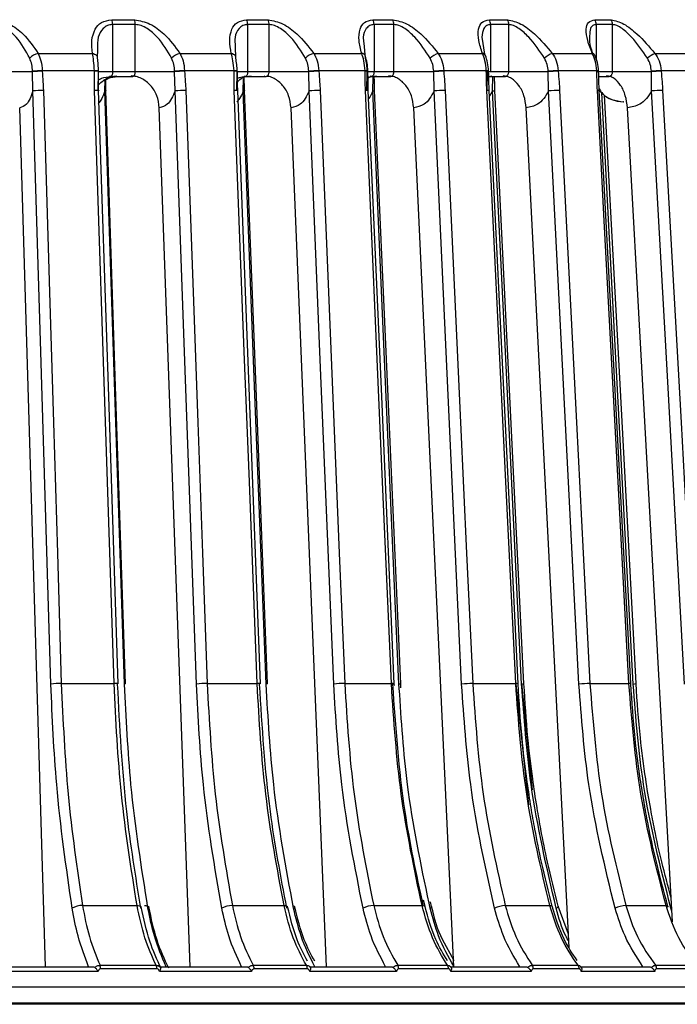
# Model space of a CAD drawing. Header units: millimetres. Extents: x -210 to 108, y -697 to -158.
# Tile 22 of 24: x 17 to 59, y -442 to -379. Entities that reach past the tile are written whole.
import ezdxf

# ---------------------------------------------------------------- set-up
doc = ezdxf.new("R2010")
doc.units = ezdxf.units.MM

msp = doc.modelspace()

# ---------------------------------------------------------------- linework, layer by layer
at = {"color": 7, "linetype": 'Continuous', "lineweight": 25}
for p, q in [((23.264, -378.71), (24.716, -378.71)), ((31.877, -378.71), (33.243, -378.71)), ((39.937, -378.71), (41.205, -378.71)), ((47.37, -378.71), (48.528, -378.71)), ((54.11, -378.71), (55.148, -378.71)), ((23.318, -379.023), (23.318, -382.034)), ((24.771, -379.023), (23.318, -379.023)), ((24.771, -382.034), (24.771, -379.023)), ((31.94, -379.023), (31.94, -382.034)), ((33.307, -379.023), (31.94, -379.023)), ((33.307, -382.034), (33.307, -379.023)), ((40.008, -379.023), (40.008, -382.034)), ((41.277, -379.023), (40.008, -379.023)), ((41.277, -382.034), (41.277, -379.023)), ((47.449, -379.023), (47.449, -382.034)), ((48.608, -379.023), (47.449, -379.023)), ((48.608, -382.034), (48.608, -379.023)), ((55.234, -379.023), (54.195, -379.023)), ((54.195, -379.023), (54.195, -381.243)), ((55.234, -382.034), (55.234, -379.023)), ((46.884, -379.826), (47.058, -380.913)), ((22.367, -380.582), (22.335, -381.172)), ((31.149, -380.424), (31.161, -381.172)), ((39.355, -380.198), (39.441, -381.172)), ((18.567, -380.859), (22.027, -380.859)), ((27.621, -380.859), (30.897, -380.859)), ((36.16, -380.859), (39.222, -380.859)), ((44.107, -380.859), (46.927, -380.859)), ((51.389, -380.859), (53.943, -380.859)), ((57.942, -380.859), (60.205, -380.859)), ((18.206, -382.034), (13.083, -382.034)), ((18.232, -383.257), (18.206, -382.034)), ((22.162, -381.971), (18.829, -381.971)), ((22.402, -382.034), (22.373, -383.257)), ((27.281, -382.034), (22.402, -382.034)), ((22.427, -382.023), (22.426, -381.994)), ((27.305, -383.257), (27.281, -382.034)), ((31.071, -381.971), (27.916, -381.971)), ((31.253, -382.034), (31.226, -383.257)), ((35.844, -382.034), (31.253, -382.034)), ((31.295, -382.02), (31.294, -381.991)), ((35.867, -383.257), (35.844, -382.034)), ((39.433, -381.971), (36.485, -381.971)), ((39.557, -382.034), (39.531, -383.257)), ((43.817, -382.034), (39.607, -382.034)), ((39.62, -382.017), (39.619, -381.988)), ((43.838, -383.257), (43.817, -382.034)), ((47.174, -381.971), (44.458, -381.971)), ((47.237, -382.034), (47.213, -383.257)), ((51.129, -382.034), (47.299, -382.034)), ((47.326, -382.014), (47.325, -381.985)), ((51.148, -383.257), (51.129, -382.034)), ((54.224, -381.971), (51.765, -381.971)), ((57.714, -382.034), (54.195, -382.034)), ((54.343, -382.011), (54.341, -381.983)), ((57.73, -383.257), (57.714, -382.034)), ((60.517, -381.971), (58.338, -381.971)), ((22.828, -383.257), (22.844, -382.573)), ((23.222, -382.334), (24.567, -382.334)), ((31.655, -383.257), (31.672, -382.485)), ((31.805, -382.334), (33.089, -382.334)), ((39.625, -382.368), (39.847, -382.334)), ((39.853, -382.334), (41.046, -382.334)), ((39.931, -383.257), (39.949, -382.378)), ((47.276, -382.334), (48.349, -382.334)), ((47.333, -382.33), (47.53, -382.299)), ((47.58, -383.257), (47.598, -382.337)), ((54.354, -382.334), (54.957, -382.334)), ((47.58, -383.257), (47.376, -383.599)), ((19.047, -439.147), (17.389, -384.334)), ((28.276, -439.147), (26.301, -384.334)), ((36.984, -439.147), (34.71, -384.334)), ((45.092, -439.147), (42.54, -384.334)), ((52.464, -437.917), (49.72, -384.334)), ((55.958, -383.947), (55.924, -383.947)), ((59.064, -436.289), (56.185, -384.334)), ((20.047, -421.075), (23.413, -421.075)), ((29.357, -421.075), (32.544, -421.075)), ((38.137, -421.075), (41.116, -421.075)), ((41.309, -421.208), (41.301, -421.087)), ((41.622, -421.385), (41.599, -421.11)), ((41.729, -421.342), (41.712, -421.087)), ((46.307, -421.075), (49.051, -421.075)), ((49.057, -421.11), (49.879, -428.814)), ((49.43, -421.075), (50.108, -427.858)), ((53.793, -421.075), (56.277, -421.075)), ((21.396, -435.245), (24.88, -435.245)), ((30.965, -435.245), (34.264, -435.245)), ((39.988, -435.245), (43.072, -435.245)), ((43.262, -435.301), (43.173, -434.892)), ((43.585, -435.421), (43.526, -435.098)), ((43.684, -435.301), (43.621, -435.009)), ((48.385, -435.245), (51.225, -435.245)), ((52.421, -437.079), (51.768, -435.292)), ((56.079, -435.245), (58.65, -435.245)), ((59.014, -435.392), (58.959, -435.421)), ((59.025, -435.597), (58.959, -435.421)), ((45.132, -438.777), (44.385, -437.42)), ((16.299, -439.147), (22.065, -439.147)), ((22.517, -439.06), (26.1, -439.06)), ((26.359, -439.147), (31.85, -439.147)), ((32.3, -439.06), (35.692, -439.06)), ((35.914, -439.147), (41.081, -439.147)), ((41.525, -439.06), (44.696, -439.06)), ((44.88, -439.147), (49.675, -439.147)), ((50.11, -439.06), (53.031, -439.06)), ((53.175, -439.147), (57.555, -439.147)), ((57.977, -439.06), (60.621, -439.06)), ((22.392, -439.447), (16.215, -439.447)), ((26.145, -439.28), (22.559, -439.28)), ((32.192, -439.447), (26.309, -439.447)), ((35.745, -439.28), (32.35, -439.28)), ((41.435, -439.447), (35.9, -439.447)), ((44.757, -439.28), (41.583, -439.28)), ((50.038, -439.447), (44.901, -439.447)), ((53.098, -439.28), (50.175, -439.28)), ((57.924, -439.447), (53.231, -439.447)), ((60.694, -439.28), (58.048, -439.28)), ((-151.127, -441.447), (92.661, -441.447)), ((92.656, -441.548), (-151.122, -441.548))]:
    msp.add_line(p, q, dxfattribs=at)
at = {"color": 7, "linetype": 'Continuous', "lineweight": 25, "flags": 128}
for points in [[(22.027, -380.859), (22.101, -380.876), (22.168, -380.901), (22.226, -380.934), (22.273, -380.973), (22.308, -381.018), (22.331, -381.067), (22.339, -381.119), (22.335, -381.172)], [(30.897, -380.859), (30.967, -380.876), (31.03, -380.901), (31.082, -380.934), (31.124, -380.973), (31.153, -381.018), (31.17, -381.067), (31.172, -381.119), (31.161, -381.172)], [(18.206, -382.034), (18.205, -382.018), (18.205, -382.005)], [(18.829, -381.971), (18.83, -381.987), (18.83, -381.999)], [(22.162, -381.999), (22.162, -381.983), (22.162, -381.971)], [(27.281, -382.034), (27.28, -382.018), (27.28, -382.005)], [(27.916, -381.971), (27.916, -381.987), (27.917, -381.999)], [(31.071, -381.999), (31.071, -381.983), (31.071, -381.971)], [(35.844, -382.034), (35.843, -382.018), (35.842, -382.005)], [(36.485, -381.971), (36.485, -381.987), (36.486, -381.999)], [(39.434, -381.999), (39.434, -381.983), (39.433, -381.971)], [(43.817, -382.034), (43.817, -382.018), (43.816, -382.005)], [(44.458, -381.971), (44.459, -381.987), (44.46, -381.999)], [(47.176, -381.999), (47.175, -381.983), (47.174, -381.971)], [(51.129, -382.034), (51.129, -382.018), (51.128, -382.005)], [(51.765, -381.971), (51.766, -381.987), (51.766, -381.999)], [(54.225, -381.999), (54.224, -381.983), (54.224, -381.971)], [(57.714, -382.034), (57.713, -382.018), (57.712, -382.005)], [(58.338, -381.971), (58.339, -381.987), (58.339, -381.999)], [(19.377, -421.11), (18.736, -399.912), (18.232, -383.257)], [(18.902, -383.222), (19.291, -396.092), (19.543, -404.42), (19.795, -412.748), (20.047, -421.075)], [(23.413, -421.075), (22.99, -408.205), (22.716, -399.878), (22.442, -391.55), (22.168, -383.222)], [(23.674, -421.09), (23.071, -402.755), (22.429, -383.236)], [(22.429, -383.236), (22.431, -383.237), (22.431, -383.243), (22.43, -383.244)], [(22.885, -383.236), (22.887, -383.237), (22.886, -383.243), (22.866, -383.25), (22.828, -383.257)], [(24.083, -421.11), (23.38, -399.912), (22.828, -383.257)], [(24.14, -421.09), (23.532, -402.755), (22.885, -383.236)], [(28.669, -421.11), (27.905, -399.912), (27.305, -383.257)], [(27.994, -383.222), (28.457, -396.092), (28.757, -404.42), (29.057, -412.748), (29.357, -421.075)], [(32.544, -421.075), (32.049, -408.205), (31.728, -399.878), (31.407, -391.55), (31.086, -383.222)], [(32.766, -421.088), (32.06, -402.753), (31.308, -383.235)], [(31.739, -383.235), (31.74, -383.237), (31.731, -383.243), (31.702, -383.25), (31.655, -383.257)], [(33.123, -421.11), (32.301, -399.912), (31.655, -383.257)], [(33.207, -421.088), (32.496, -402.753), (31.739, -383.235)], [(37.436, -421.11), (36.557, -399.912), (35.867, -383.257)], [(36.568, -383.222), (37.101, -396.092), (37.447, -404.42), (37.792, -412.748), (38.137, -421.075)], [(41.116, -421.075), (40.552, -408.205), (40.188, -399.878), (39.823, -391.55), (39.458, -383.222)], [(41.301, -421.087), (40.498, -402.752), (39.643, -383.234)], [(41.599, -421.11), (40.664, -399.912), (39.931, -383.257)], [(41.712, -421.087), (40.904, -402.752), (40.044, -383.233)], [(45.6, -421.11), (44.613, -399.912), (43.838, -383.257)], [(44.545, -383.222), (45.144, -396.092), (45.532, -404.42), (45.92, -412.748), (46.307, -421.075)], [(49.051, -421.075), (48.424, -408.205), (48.019, -399.878), (47.613, -391.55), (47.208, -383.222)], [(49.201, -421.086), (48.308, -402.75), (47.358, -383.232)], [(49.432, -421.11), (48.395, -399.912), (47.58, -383.257)], [(49.578, -421.086), (48.681, -402.75), (47.726, -383.232)], [(53.086, -421.11), (52.001, -399.912), (51.148, -383.257)], [(51.855, -383.222), (52.514, -396.092), (52.94, -404.42), (53.367, -412.748), (53.793, -421.075)], [(56.277, -421.075), (55.593, -408.205), (55.15, -399.878), (54.708, -391.55), (54.265, -383.222)], [(56.394, -421.084), (55.42, -402.749), (54.382, -383.231)], [(59.827, -421.11), (58.652, -399.912), (57.73, -383.257)], [(58.43, -383.222), (59.143, -396.092), (59.604, -404.42), (60.066, -412.748), (60.527, -421.075)], [(56.554, -421.11), (55.422, -399.912), (54.54, -383.375)], [(56.734, -421.084), (55.756, -402.749), (54.73, -383.517)], [(55.193, -383.809), (55.534, -383.909), (55.924, -383.947)], [(24.14, -421.09), (24.142, -421.091), (24.141, -421.097), (24.122, -421.103), (24.083, -421.11)], [(33.207, -421.088), (33.209, -421.091), (33.199, -421.097), (33.17, -421.103), (33.123, -421.11)], [(24.88, -435.245), (24.962, -435.248), (25.033, -435.258), (25.089, -435.274), (25.128, -435.296), (25.149, -435.323), (25.152, -435.333)], [(25.362, -435.245), (25.444, -435.248), (25.514, -435.258), (25.569, -435.274), (25.608, -435.296), (25.629, -435.323), (25.631, -435.354), (25.614, -435.387), (25.578, -435.421)], [(34.264, -435.245), (34.34, -435.248), (34.404, -435.258), (34.452, -435.274), (34.483, -435.296), (34.494, -435.316)], [(34.848, -435.256), (34.858, -435.258), (34.905, -435.274), (34.936, -435.296), (34.948, -435.323), (34.941, -435.354), (34.915, -435.387), (34.872, -435.421)], [(43.072, -435.245), (43.142, -435.248), (43.198, -435.258), (43.238, -435.274), (43.26, -435.296), (43.263, -435.302)], [(43.684, -435.3), (43.685, -435.323), (43.67, -435.354), (43.636, -435.387), (43.585, -435.421)], [(51.225, -435.245), (51.288, -435.248), (51.337, -435.258), (51.368, -435.274), (51.381, -435.294)], [(51.768, -435.294), (51.769, -435.296), (51.763, -435.323), (51.738, -435.354), (51.696, -435.387), (51.638, -435.421)], [(58.65, -435.245), (58.706, -435.248), (58.746, -435.258), (58.768, -435.274), (58.772, -435.296), (58.758, -435.323), (58.725, -435.354), (58.703, -435.369)]]:
    msp.add_lwpolyline(points, dxfattribs=at)
at = {"color": 7, "linetype": 'Continuous', "lineweight": 25}
for centre, radius, start, end in [((22.447, -379.012), 0.871, 359.29756, 20.25233), ((23.921, -379.012), 0.851, 359.29313, 20.78651), ((31.177, -379.013), 0.763, 359.28813, 23.39178), ((32.559, -379.014), 0.749, 359.29047, 23.88278), ((39.321, -379.015), 0.687, 359.31789, 26.26028), ((40.6, -379.015), 0.677, 359.32612, 26.70499), ((46.815, -379.016), 0.633, 359.38037, 28.8417), ((47.982, -379.016), 0.626, 359.39322, 29.23808), ((53.602, -379.017), 0.594, 359.46713, 31.12596), ((54.646, -379.018), 0.588, 359.48307, 31.47284), ((18.765, -381.81), 0.971, 101.78274, 138.91947), ((27.868, -381.888), 1.058, 103.50561, 137.37648), ((36.467, -381.972), 1.154, 105.42016, 136.1016), ((39.206, -381.127), 0.268, 21.68208, 86.52526), ((44.49, -382.067), 1.266, 107.59606, 135.0456), ((46.908, -381.094), 0.236, 25.03053, 85.20858), ((51.875, -382.183), 1.41, 110.12215, 134.15597), ((53.917, -381.065), 0.207, 28.36141, 82.93611), ((58.578, -382.35), 1.62, 113.11464, 133.37101), ((18.899, -388.893), 6.922, 90.57606, 95.7533), ((18.899, -388.915), 6.916, 90.57141, 95.75555), ((22.245, -382.529), 0.564, 71.29915, 98.54318), ((22.246, -382.557), 0.564, 71.29692, 98.55635), ((28.027, -389.906), 7.936, 90.80585, 95.4064), ((28.028, -389.927), 7.929, 90.80141, 95.40823), ((31.127, -382.591), 0.623, 74.39056, 95.19762), ((31.128, -382.619), 0.623, 74.39473, 95.20545), ((36.645, -390.944), 8.974, 91.02374, 95.13027), ((36.646, -390.964), 8.966, 91.01941, 95.13178), ((39.485, -382.414), 0.447, 72.6004, 96.69152), ((39.486, -382.443), 0.447, 72.60548, 96.70012), ((44.676, -392.019), 10.05, 91.24199, 94.90995), ((44.677, -392.037), 10.04, 91.23768, 94.91121), ((47.217, -382.308), 0.34, 71.62516, 97.27392), ((47.219, -382.336), 0.34, 71.63107, 97.28338), ((52.052, -393.17), 11.203, 91.47196, 94.73398), ((52.053, -393.186), 11.19, 91.46757, 94.73505), ((54.252, -382.275), 0.305, 73.03335, 95.38295), ((54.254, -382.303), 0.305, 73.00413, 95.41191), ((58.714, -394.483), 12.518, 91.72562, 94.59289), ((58.715, -394.495), 12.501, 91.72107, 94.59382), ((18.852, -388.775), 5.553, 89.48842, 96.41244), ((22.234, -384.401), 1.18, 80.47851, 93.18264), ((27.97, -389.631), 6.409, 89.78704, 95.95337), ((31.149, -384.06), 0.84, 79.04703, 94.27044), ((36.573, -390.475), 7.253, 90.04562, 95.59245), ((39.516, -383.777), 0.558, 76.86583, 96.00682), ((39.946, -383.041), 0.216, 265.94801, 297.03032), ((44.585, -391.297), 8.075, 90.28179, 95.30718), ((47.261, -383.552), 0.334, 73.12659, 99.13847), ((47.578, -382.796), 0.46, 270.26548, 288.76282), ((51.934, -392.094), 8.872, 90.50938, 95.08144), ((54.304, -383.488), 0.269, 73.04685, 98.34878), ((55.924, -381.947), 2, 219.53991, 246.39486), ((58.555, -392.875), 9.654, 90.74063, 94.9031), ((19.997, -426.628), 5.553, 89.48878, 96.41251), ((23.478, -422.254), 1.18, 80.47708, 93.18269), ((29.334, -427.484), 6.408, 89.7874, 95.95339), ((32.607, -421.913), 0.84, 79.04503, 94.27082), ((38.143, -428.328), 7.253, 90.04597, 95.59245), ((41.174, -421.639), 0.567, 77.07056, 95.88218), ((41.614, -420.894), 0.216, 265.95807, 297.01573), ((46.347, -429.151), 8.075, 90.28214, 95.30714), ((49.094, -421.557), 0.483, 77.22224, 95.1084), ((49.43, -420.65), 0.46, 270.26492, 288.76439), ((53.872, -429.948), 8.873, 90.50972, 95.08138), ((56.316, -421.346), 0.273, 73.29098, 98.18851), ((56.536, -420.342), 0.768, 271.29621, 284.9363), ((21.358, -436.411), 1.167, 88.1142, 121.95583), ((30.951, -436.563), 1.318, 89.40289, 119.97482), ((40.003, -436.711), 1.466, 90.57368, 118.3877), ((48.432, -436.854), 1.609, 91.6863, 117.11662), ((56.164, -436.991), 1.748, 92.7937, 116.1019), ((22.028, -439.268), 0.531, 358.71161, 23.09548), ((25.644, -439.268), 0.501, 358.68286, 24.59428), ((31.891, -439.269), 0.459, 358.65875, 27.1434), ((35.306, -439.269), 0.44, 358.65975, 28.5135), ((41.172, -439.27), 0.411, 358.68561, 30.82665), ((44.359, -439.271), 0.398, 358.71267, 32.06071), ((49.797, -439.272), 0.378, 358.78024, 34.12869), ((52.73, -439.272), 0.369, 358.82792, 35.22349), ((57.694, -439.273), 0.354, 358.92659, 37.04352)]:
    msp.add_arc(centre, radius, start, end, dxfattribs=at)
for points, knots in [([(15.7, -378.71), (16.048, -378.775), (16.747, -378.904), (17.802, -379.736), (18.277, -380.434), (18.567, -380.859)], [0, 0, 0, 0, 0.279254, 0.560993, 1, 1, 1, 1]), ([(22.027, -380.859), (22.002, -380.584), (21.952, -380.032), (22.149, -379.349), (22.562, -378.827), (23.031, -378.749), (23.264, -378.71)], [0, 0, 0, 0, 0.280224, 0.560337, 0.78079, 1, 1, 1, 1]), ([(24.716, -378.71), (25.052, -378.775), (25.728, -378.904), (26.8, -379.736), (27.31, -380.434), (27.621, -380.859)], [0, 0, 0, 0, 0.279254, 0.560993, 1, 1, 1, 1]), ([(30.897, -380.859), (30.849, -380.584), (30.754, -380.032), (30.881, -379.349), (31.226, -378.827), (31.661, -378.749), (31.877, -378.71)], [0, 0, 0, 0, 0.280224, 0.560337, 0.78079, 1, 1, 1, 1]), ([(33.243, -378.71), (33.565, -378.775), (34.211, -378.904), (35.29, -379.736), (35.831, -380.434), (36.16, -380.859)], [0, 0, 0, 0, 0.279254, 0.560993, 1, 1, 1, 1]), ([(39.222, -380.859), (39.153, -380.584), (39.013, -380.032), (39.069, -379.349), (39.342, -378.827), (39.739, -378.749), (39.937, -378.71)], [0, 0, 0, 0, 0.280224, 0.560337, 0.78079, 1, 1, 1, 1]), ([(41.205, -378.71), (41.509, -378.775), (42.12, -378.904), (43.196, -379.736), (43.762, -380.434), (44.107, -380.859)], [0, 0, 0, 0, 0.279254, 0.560993, 1, 1, 1, 1]), ([(46.927, -380.859), (46.836, -380.584), (46.655, -380.032), (46.638, -379.349), (46.837, -378.827), (47.193, -378.749), (47.37, -378.71)], [0, 0, 0, 0, 0.280224, 0.560337, 0.78079, 1, 1, 1, 1]), ([(48.528, -378.71), (48.812, -378.775), (49.382, -378.904), (50.446, -379.736), (51.032, -380.434), (51.389, -380.859)], [0, 0, 0, 0, 0.279254, 0.560993, 1, 1, 1, 1]), ([(53.943, -380.859), (53.831, -380.584), (53.609, -380.032), (53.521, -379.349), (53.643, -378.827), (53.955, -378.749), (54.11, -378.71)], [0, 0, 0, 0, 0.2802238, 0.5603374, 0.7807901, 1, 1, 1, 1]), ([(55.148, -378.71), (55.408, -378.775), (55.932, -378.904), (56.975, -379.736), (57.576, -380.434), (57.942, -380.859)], [0, 0, 0, 0, 0.279254, 0.560993, 1, 1, 1, 1]), ([(18.033, -381.172), (17.782, -380.705), (17.405, -380.003), (16.653, -379.33), (16.138, -379.065), (15.872, -379.036), (15.746, -379.023)], [0, 0, 0, 0, 0.4980926, 0.7487445, 0.8808241, 1, 1, 1, 1]), ([(23.318, -379.023), (23.204, -379.036), (22.965, -379.064), (22.622, -379.33), (22.344, -379.828), (22.359, -380.322), (22.367, -380.582)], [0, 0, 0, 0, 0.1524924, 0.3215094, 0.6413685, 1, 1, 1, 1]), ([(27.089, -381.172), (26.819, -380.705), (26.414, -380.003), (25.654, -379.33), (25.147, -379.065), (24.892, -379.036), (24.771, -379.023)], [0, 0, 0, 0, 0.498093, 0.748745, 0.880824, 1, 1, 1, 1]), ([(31.94, -379.023), (31.834, -379.036), (31.61, -379.064), (31.306, -379.33), (31.091, -379.781), (31.13, -380.218), (31.149, -380.424)], [0, 0, 0, 0, 0.164894, 0.347657, 0.69353, 1, 1, 1, 1]), ([(35.635, -381.172), (35.349, -380.705), (34.918, -380.003), (34.158, -379.33), (33.663, -379.065), (33.422, -379.036), (33.307, -379.023)], [0, 0, 0, 0, 0.498093, 0.748745, 0.880824, 1, 1, 1, 1]), ([(40.008, -379.023), (39.91, -379.036), (39.704, -379.064), (39.443, -379.331), (39.286, -379.714), (39.337, -380.071), (39.355, -380.198)], [0, 0, 0, 0, 0.186456, 0.393116, 0.784215, 1, 1, 1, 1]), ([(43.593, -381.172), (43.293, -380.705), (42.842, -380.003), (42.088, -379.33), (41.61, -379.065), (41.384, -379.036), (41.277, -379.023)], [0, 0, 0, 0, 0.498093, 0.748745, 0.880824, 1, 1, 1, 1]), ([(47.449, -379.023), (47.361, -379.036), (47.175, -379.065), (46.947, -379.327), (46.909, -379.629), (46.884, -379.826)], [0, 0, 0, 0, 0.237761, 0.501287, 1, 1, 1, 1]), ([(50.892, -381.172), (50.581, -380.705), (50.114, -380.003), (49.372, -379.33), (48.915, -379.065), (48.707, -379.036), (48.608, -379.023)], [0, 0, 0, 0, 0.498093, 0.748745, 0.880824, 1, 1, 1, 1]), ([(54.195, -379.023), (54.117, -379.036), (53.953, -379.065), (53.783, -379.304), (53.774, -379.572), (53.769, -379.737)], [0, 0, 0, 0, 0.2589, 0.545854, 1, 1, 1, 1]), ([(57.465, -381.172), (57.146, -380.705), (56.666, -380.003), (55.945, -379.33), (55.512, -379.065), (55.324, -379.036), (55.234, -379.023)], [0, 0, 0, 0, 0.498093, 0.748745, 0.880824, 1, 1, 1, 1]), ([(53.769, -379.737), (53.764, -379.766), (53.706, -380.158), (53.893, -380.685), (54.066, -381.172)], [0, 0, 0, 0, 0.07582, 1, 1, 1, 1]), ([(18.205, -382.005), (18.196, -381.857), (18.177, -381.562), (18.081, -381.302), (18.033, -381.172)], [0, 0, 0, 0, 0.500158, 1, 1, 1, 1]), ([(18.567, -380.859), (18.632, -381.011), (18.777, -381.345), (18.811, -381.75), (18.829, -381.971)], [0, 0, 0, 0, 0.45392, 1, 1, 1, 1]), ([(22.162, -381.971), (22.148, -381.75), (22.125, -381.345), (22.058, -381.011), (22.027, -380.859)], [0, 0, 0, 0, 0.54608, 1, 1, 1, 1]), ([(22.335, -381.172), (22.351, -381.302), (22.383, -381.562), (22.395, -381.857), (22.401, -382.005)], [0, 0, 0, 0, 0.499171, 1, 1, 1, 1]), ([(27.28, -382.005), (27.269, -381.857), (27.248, -381.562), (27.142, -381.302), (27.089, -381.172)], [0, 0, 0, 0, 0.500158, 1, 1, 1, 1]), ([(27.621, -380.859), (27.694, -381.011), (27.856, -381.345), (27.894, -381.75), (27.916, -381.971)], [0, 0, 0, 0, 0.45392, 1, 1, 1, 1]), ([(31.071, -381.971), (31.054, -381.75), (31.025, -381.345), (30.937, -381.011), (30.897, -380.859)], [0, 0, 0, 0, 0.54608, 1, 1, 1, 1]), ([(31.161, -381.172), (31.184, -381.302), (31.23, -381.562), (31.245, -381.857), (31.252, -382.005)], [0, 0, 0, 0, 0.499171, 1, 1, 1, 1]), ([(35.842, -382.005), (35.831, -381.857), (35.807, -381.562), (35.692, -381.302), (35.635, -381.172)], [0, 0, 0, 0, 0.500158, 1, 1, 1, 1]), ([(36.16, -380.859), (36.24, -381.011), (36.417, -381.345), (36.461, -381.75), (36.485, -381.971)], [0, 0, 0, 0, 0.45392, 1, 1, 1, 1]), ([(39.433, -381.971), (39.414, -381.75), (39.38, -381.345), (39.271, -381.011), (39.222, -380.859)], [0, 0, 0, 0, 0.54608, 1, 1, 1, 1]), ([(39.441, -381.172), (39.471, -381.302), (39.529, -381.562), (39.547, -381.857), (39.556, -382.005)], [0, 0, 0, 0, 0.499171, 1, 1, 1, 1]), ([(39.619, -381.988), (39.606, -381.813), (39.579, -381.468), (39.496, -381.173), (39.455, -381.028)], [0, 0, 0, 0, 0.509591, 1, 1, 1, 1]), ([(43.816, -382.005), (43.803, -381.857), (43.777, -381.562), (43.655, -381.302), (43.593, -381.172)], [0, 0, 0, 0, 0.500158, 1, 1, 1, 1]), ([(44.107, -380.859), (44.193, -381.011), (44.385, -381.345), (44.432, -381.75), (44.458, -381.971)], [0, 0, 0, 0, 0.45392, 1, 1, 1, 1]), ([(47.174, -381.971), (47.153, -381.75), (47.113, -381.345), (46.985, -381.011), (46.927, -380.859)], [0, 0, 0, 0, 0.54608, 1, 1, 1, 1]), ([(47.325, -381.985), (47.309, -381.805), (47.277, -381.449), (47.172, -381.144), (47.121, -380.994)], [0, 0, 0, 0, 0.50787, 1, 1, 1, 1]), ([(51.128, -382.005), (51.114, -381.857), (51.086, -381.562), (50.957, -381.302), (50.892, -381.172)], [0, 0, 0, 0, 0.500158, 1, 1, 1, 1]), ([(51.389, -380.859), (51.482, -381.011), (51.685, -381.345), (51.737, -381.75), (51.765, -381.971)], [0, 0, 0, 0, 0.45392, 1, 1, 1, 1]), ([(54.224, -381.971), (54.199, -381.75), (54.155, -381.345), (54.009, -381.011), (53.943, -380.859)], [0, 0, 0, 0, 0.54608, 1, 1, 1, 1]), ([(54.341, -381.983), (54.323, -381.798), (54.286, -381.433), (54.161, -381.121), (54.1, -380.967)], [0, 0, 0, 0, 0.506659, 1, 1, 1, 1]), ([(57.712, -382.005), (57.697, -381.857), (57.668, -381.562), (57.533, -381.302), (57.465, -381.172)], [0, 0, 0, 0, 0.500158, 1, 1, 1, 1]), ([(57.942, -380.859), (58.039, -381.011), (58.253, -381.345), (58.308, -381.75), (58.338, -381.971)], [0, 0, 0, 0, 0.45392, 1, 1, 1, 1]), ([(18.83, -381.999), (18.845, -382.228), (18.871, -382.635), (18.893, -383.043), (18.902, -383.222)], [0, 0, 0, 0, 0.559999, 1, 1, 1, 1]), ([(22.168, -383.222), (22.167, -382.994), (22.164, -382.586), (22.163, -382.179), (22.162, -381.999)], [0, 0, 0, 0, 0.56, 1, 1, 1, 1]), ([(22.429, -383.236), (22.427, -383.056), (22.421, -382.65), (22.42, -382.244), (22.419, -382.017)], [0, 0, 0, 0, 0.443261, 1, 1, 1, 1]), ([(23.318, -382.034), (23.318, -382.058), (23.316, -382.107), (23.306, -382.179), (23.289, -382.243), (23.265, -382.294), (23.238, -382.325), (23.21, -382.337), (23.181, -382.33), (23.165, -382.31), (23.156, -382.299)], [0, 0, 0, 0, 0.116521, 0.238651, 0.366507, 0.500188, 0.624936, 0.749815, 0.874834, 1, 1, 1, 1]), ([(24.495, -382.299), (24.51, -382.31), (24.54, -382.33), (24.588, -382.337), (24.635, -382.325), (24.68, -382.295), (24.718, -382.249), (24.747, -382.189), (24.767, -382.116), (24.77, -382.062), (24.771, -382.034)], [0, 0, 0, 0, 0.1248987, 0.249862, 0.3748918, 0.4999901, 0.6167062, 0.7388384, 0.8665543, 1, 1, 1, 1]), ([(27.917, -381.999), (27.933, -382.228), (27.961, -382.635), (27.984, -383.043), (27.994, -383.222)], [0, 0, 0, 0, 0.559999, 1, 1, 1, 1]), ([(31.086, -383.222), (31.083, -382.994), (31.077, -382.586), (31.073, -382.179), (31.071, -381.999)], [0, 0, 0, 0, 0.56, 1, 1, 1, 1]), ([(31.308, -383.235), (31.305, -383.055), (31.297, -382.648), (31.293, -382.242), (31.291, -382.016)], [0, 0, 0, 0, 0.44378, 1, 1, 1, 1]), ([(31.94, -382.034), (31.939, -382.058), (31.938, -382.107), (31.925, -382.179), (31.903, -382.243), (31.875, -382.294), (31.841, -382.325), (31.806, -382.337), (31.771, -382.33), (31.75, -382.31), (31.74, -382.299)], [0, 0, 0, 0, 0.116521, 0.238651, 0.366507, 0.500188, 0.624936, 0.749815, 0.874834, 1, 1, 1, 1]), ([(32.999, -382.299), (33.016, -382.31), (33.049, -382.33), (33.103, -382.337), (33.156, -382.325), (33.206, -382.295), (33.248, -382.249), (33.28, -382.189), (33.303, -382.116), (33.306, -382.062), (33.307, -382.034)], [0, 0, 0, 0, 0.124899, 0.249862, 0.374892, 0.49999, 0.616706, 0.738838, 0.866554, 1, 1, 1, 1]), ([(36.486, -381.999), (36.502, -382.228), (36.532, -382.635), (36.557, -383.043), (36.568, -383.222)], [0, 0, 0, 0, 0.559999, 1, 1, 1, 1]), ([(39.458, -383.222), (39.453, -382.994), (39.445, -382.586), (39.438, -382.179), (39.434, -381.999)], [0, 0, 0, 0, 0.56, 1, 1, 1, 1]), ([(39.643, -383.234), (39.639, -383.053), (39.628, -382.646), (39.622, -382.24), (39.618, -382.014)], [0, 0, 0, 0, 0.444342, 1, 1, 1, 1]), ([(40.008, -382.034), (40.007, -382.058), (40.005, -382.107), (39.99, -382.179), (39.965, -382.243), (39.931, -382.294), (39.891, -382.325), (39.85, -382.337), (39.808, -382.33), (39.783, -382.31), (39.771, -382.299)], [0, 0, 0, 0, 0.116521, 0.238651, 0.366507, 0.500188, 0.624936, 0.749815, 0.874834, 1, 1, 1, 1]), ([(40.94, -382.299), (40.958, -382.31), (40.994, -382.33), (41.053, -382.337), (41.111, -382.325), (41.165, -382.295), (41.212, -382.249), (41.247, -382.189), (41.272, -382.116), (41.275, -382.062), (41.277, -382.034)], [0, 0, 0, 0, 0.1248987, 0.249862, 0.3748918, 0.4999901, 0.6167062, 0.7388384, 0.8665543, 1, 1, 1, 1]), ([(44.46, -381.999), (44.477, -382.228), (44.507, -382.635), (44.534, -383.043), (44.545, -383.222)], [0, 0, 0, 0, 0.559999, 1, 1, 1, 1]), ([(47.208, -383.222), (47.201, -382.994), (47.19, -382.586), (47.18, -382.179), (47.176, -381.999)], [0, 0, 0, 0, 0.56, 1, 1, 1, 1]), ([(47.358, -383.232), (47.352, -383.051), (47.34, -382.645), (47.33, -382.238), (47.325, -382.013)], [0, 0, 0, 0, 0.44494, 1, 1, 1, 1]), ([(48.245, -382.299), (48.264, -382.31), (48.303, -382.33), (48.367, -382.337), (48.43, -382.325), (48.488, -382.295), (48.538, -382.249), (48.576, -382.189), (48.603, -382.116), (48.606, -382.062), (48.608, -382.034)], [0, 0, 0, 0, 0.124899, 0.249862, 0.374892, 0.49999, 0.616706, 0.738838, 0.866554, 1, 1, 1, 1]), ([(51.766, -381.999), (51.784, -382.228), (51.815, -382.635), (51.843, -383.043), (51.855, -383.222)], [0, 0, 0, 0, 0.559999, 1, 1, 1, 1]), ([(54.265, -383.222), (54.257, -382.994), (54.243, -382.586), (54.23, -382.179), (54.225, -381.999)], [0, 0, 0, 0, 0.56, 1, 1, 1, 1]), ([(54.382, -383.231), (54.376, -383.05), (54.361, -382.643), (54.349, -382.237), (54.343, -382.011)], [0, 0, 0, 0, 0.4455665, 1, 1, 1, 1]), ([(54.848, -382.299), (54.869, -382.31), (54.91, -382.33), (54.978, -382.337), (55.045, -382.325), (55.106, -382.295), (55.159, -382.249), (55.2, -382.189), (55.228, -382.116), (55.232, -382.062), (55.234, -382.034)], [0, 0, 0, 0, 0.1248987, 0.249862, 0.3748918, 0.4999901, 0.6167062, 0.7388384, 0.8665543, 1, 1, 1, 1]), ([(58.339, -381.999), (58.357, -382.228), (58.389, -382.635), (58.418, -383.043), (58.43, -383.222)], [0, 0, 0, 0, 0.559999, 1, 1, 1, 1]), ([(22.382, -382.904), (22.555, -382.74), (22.82, -382.491), (23.256, -382.326), (23.485, -382.308), (23.598, -382.299)], [0, 0, 0, 0, 0.495648, 0.753183, 1, 1, 1, 1]), ([(22.422, -382.544), (22.423, -382.543), (22.463, -382.524), (22.695, -382.394), (22.999, -382.358), (23.208, -382.334)], [0, 0, 0, 0, 0.006613, 0.318109, 1, 1, 1, 1]), ([(22.786, -382.581), (22.812, -382.57), (22.873, -382.542), (23.133, -382.399), (23.44, -382.36), (23.65, -382.334)], [0, 0, 0, 0, 0.189868, 0.443946, 1, 1, 1, 1]), ([(22.885, -383.236), (22.882, -383.056), (22.879, -382.823), (22.878, -382.59), (22.877, -382.538)], [0, 0, 0, 0, 0.773727, 1, 1, 1, 1]), ([(26.301, -384.334), (26.266, -384.07), (26.194, -383.542), (25.769, -382.871), (25.277, -382.497), (24.837, -382.325), (24.608, -382.308), (24.495, -382.299)], [0, 0, 0, 0, 0.249639, 0.499119, 0.748613, 0.876977, 1, 1, 1, 1]), ([(31.238, -382.713), (31.331, -382.623), (31.509, -382.449), (31.834, -382.327), (32.05, -382.308), (32.155, -382.299)], [0, 0, 0, 0, 0.356877, 0.685271, 1, 1, 1, 1]), ([(31.296, -382.441), (31.333, -382.424), (31.454, -382.368), (31.661, -382.348), (31.804, -382.334)], [0, 0, 0, 0, 0.310366, 1, 1, 1, 1]), ([(31.739, -383.235), (31.735, -383.054), (31.73, -382.788), (31.727, -382.522), (31.726, -382.436)], [0, 0, 0, 0, 0.677455, 1, 1, 1, 1]), ([(34.71, -384.334), (34.675, -384.07), (34.604, -383.542), (34.2, -382.87), (33.735, -382.5), (33.373, -382.341), (33.211, -382.325), (33.158, -382.32)], [0, 0, 0, 0, 0.266157, 0.532143, 0.798145, 0.935003, 1, 1, 1, 1]), ([(39.547, -382.493), (39.557, -382.484), (39.648, -382.397), (39.861, -382.332), (40.059, -382.31), (40.156, -382.299)], [0, 0, 0, 0, 0.056279, 0.538166, 1, 1, 1, 1]), ([(40.044, -383.233), (40.039, -383.053), (40.032, -382.764), (40.027, -382.474), (40.025, -382.366)], [0, 0, 0, 0, 0.624574, 1, 1, 1, 1]), ([(42.54, -384.334), (42.505, -384.07), (42.436, -383.542), (42.057, -382.871), (41.624, -382.497), (41.238, -382.325), (41.038, -382.308), (40.94, -382.299)], [0, 0, 0, 0, 0.249639, 0.499119, 0.748613, 0.876977, 1, 1, 1, 1]), ([(47.726, -383.232), (47.72, -383.051), (47.711, -382.752), (47.704, -382.452), (47.701, -382.334)], [0, 0, 0, 0, 0.604163, 1, 1, 1, 1]), ([(49.72, -384.334), (49.686, -384.07), (49.618, -383.542), (49.268, -382.871), (48.87, -382.497), (48.517, -382.325), (48.334, -382.308), (48.245, -382.299)], [0, 0, 0, 0, 0.249639, 0.499119, 0.748613, 0.876977, 1, 1, 1, 1]), ([(56.185, -384.334), (56.152, -384.07), (56.086, -383.542), (55.768, -382.871), (55.409, -382.497), (55.092, -382.325), (54.928, -382.308), (54.848, -382.299)], [0, 0, 0, 0, 0.249639, 0.499119, 0.748613, 0.876977, 1, 1, 1, 1]), ([(18.232, -383.257), (18.176, -383.428), (18.063, -383.772), (17.778, -384.212), (17.537, -384.288), (17.389, -384.334)], [0, 0, 0, 0, 0.280468, 0.560859, 1, 1, 1, 1]), ([(22.828, -383.257), (22.767, -383.432), (22.651, -383.765), (22.48, -383.971), (22.4, -384.068)], [0, 0, 0, 0, 0.527817, 1, 1, 1, 1]), ([(27.305, -383.257), (27.238, -383.428), (27.104, -383.772), (26.764, -384.212), (26.477, -384.288), (26.301, -384.334)], [0, 0, 0, 0, 0.280468, 0.560859, 1, 1, 1, 1]), ([(31.655, -383.257), (31.585, -383.435), (31.474, -383.714), (31.312, -383.888), (31.253, -383.951)], [0, 0, 0, 0, 0.63815, 1, 1, 1, 1]), ([(35.867, -383.257), (35.789, -383.428), (35.634, -383.772), (35.244, -384.212), (34.913, -384.288), (34.71, -384.334)], [0, 0, 0, 0, 0.280468, 0.560859, 1, 1, 1, 1]), ([(39.931, -383.257), (39.855, -383.443), (39.78, -383.629), (39.666, -383.749), (39.666, -383.749)], [0, 0, 0, 0, 0.996967, 1, 1, 1, 1]), ([(43.838, -383.257), (43.751, -383.428), (43.577, -383.772), (43.139, -384.212), (42.767, -384.288), (42.54, -384.334)], [0, 0, 0, 0, 0.280468, 0.560859, 1, 1, 1, 1]), ([(51.148, -383.257), (51.052, -383.428), (50.861, -383.772), (50.379, -384.212), (49.97, -384.288), (49.72, -384.334)], [0, 0, 0, 0, 0.280468, 0.560859, 1, 1, 1, 1]), ([(54.379, -383.123), (54.429, -383.206), (54.615, -383.511), (55.18, -383.851), (55.699, -383.915), (55.958, -383.947)], [0, 0, 0, 0, 0.155694, 0.577085, 1, 1, 1, 1]), ([(57.73, -383.257), (57.626, -383.428), (57.419, -383.772), (56.898, -384.212), (56.455, -384.288), (56.185, -384.334)], [0, 0, 0, 0, 0.280468, 0.560859, 1, 1, 1, 1]), ([(20.74, -435.421), (20.363, -432.81), (19.689, -428.144), (19.472, -423.26), (19.377, -421.11)], [0, 0, 0, 0, 0.559687, 1, 1, 1, 1]), ([(20.047, -421.075), (20.156, -423.446), (20.378, -428.282), (21.052, -432.894), (21.396, -435.245)], [0, 0, 0, 0, 0.4901968, 1, 1, 1, 1]), ([(24.88, -435.245), (24.507, -432.894), (23.774, -428.282), (23.532, -423.446), (23.413, -421.075)], [0, 0, 0, 0, 0.509803, 1, 1, 1, 1]), ([(23.618, -421.11), (23.761, -423.843), (24.018, -428.727), (24.769, -433.375), (25.1, -435.421)], [0, 0, 0, 0, 0.559687, 1, 1, 1, 1]), ([(25.578, -435.421), (25.165, -432.81), (24.426, -428.144), (24.188, -423.26), (24.083, -421.11)], [0, 0, 0, 0, 0.559687, 1, 1, 1, 1]), ([(30.293, -435.421), (29.843, -432.81), (29.041, -428.144), (28.783, -423.26), (28.669, -421.11)], [0, 0, 0, 0, 0.559687, 1, 1, 1, 1]), ([(29.357, -421.075), (29.487, -423.446), (29.752, -428.282), (30.555, -432.894), (30.965, -435.245)], [0, 0, 0, 0, 0.4901968, 1, 1, 1, 1]), ([(34.264, -435.245), (33.826, -432.894), (32.967, -428.282), (32.683, -423.446), (32.544, -421.075)], [0, 0, 0, 0, 0.509803, 1, 1, 1, 1]), ([(32.684, -421.11), (32.852, -423.843), (33.153, -428.727), (34.033, -433.375), (34.42, -435.421)], [0, 0, 0, 0, 0.559687, 1, 1, 1, 1]), ([(34.872, -435.421), (34.388, -432.81), (33.524, -428.144), (33.246, -423.26), (33.123, -421.11)], [0, 0, 0, 0, 0.559687, 1, 1, 1, 1]), ([(39.306, -435.421), (38.789, -432.81), (37.865, -428.144), (37.567, -423.26), (37.436, -421.11)], [0, 0, 0, 0, 0.559687, 1, 1, 1, 1]), ([(38.137, -421.075), (38.287, -423.446), (38.592, -428.282), (39.517, -432.894), (39.988, -435.245)], [0, 0, 0, 0, 0.490197, 1, 1, 1, 1]), ([(43.072, -435.245), (42.574, -432.894), (41.597, -428.282), (41.274, -423.446), (41.116, -421.075)], [0, 0, 0, 0, 0.5098032, 1, 1, 1, 1]), ([(41.189, -421.11), (41.38, -423.844), (41.716, -428.669), (42.703, -433.261), (43.131, -435.251)], [0, 0, 0, 0, 0.5665378, 1, 1, 1, 1]), ([(43.526, -435.098), (42.999, -432.594), (42.058, -428.123), (41.755, -423.443), (41.622, -421.385)], [0, 0, 0, 0, 0.560212, 1, 1, 1, 1]), ([(47.699, -435.421), (47.118, -432.81), (46.081, -428.144), (45.747, -423.26), (45.6, -421.11)], [0, 0, 0, 0, 0.559687, 1, 1, 1, 1]), ([(46.307, -421.075), (46.475, -423.446), (46.818, -428.282), (47.856, -432.894), (48.385, -435.245)], [0, 0, 0, 0, 0.490197, 1, 1, 1, 1]), ([(51.225, -435.245), (50.671, -432.894), (49.586, -428.282), (49.227, -423.446), (49.051, -421.075)], [0, 0, 0, 0, 0.509803, 1, 1, 1, 1]), ([(50.005, -428.791), (49.922, -428.25), (49.704, -426.844), (49.402, -424.278), (49.274, -422.241), (49.201, -421.086)], [0, 0, 0, 0, 0.212988, 0.553905, 1, 1, 1, 1]), ([(51.638, -435.421), (51.028, -432.81), (49.938, -428.144), (49.587, -423.26), (49.432, -421.11)], [0, 0, 0, 0, 0.5596873, 1, 1, 1, 1]), ([(50.423, -429.026), (50.42, -429.01), (50.312, -428.395), (50.099, -426.905), (49.777, -424.279), (49.65, -422.241), (49.578, -421.086)], [0, 0, 0, 0, 0.006172, 0.236665, 0.567326, 1, 1, 1, 1]), ([(55.395, -435.421), (54.756, -432.81), (53.615, -428.144), (53.248, -423.26), (53.086, -421.11)], [0, 0, 0, 0, 0.559687, 1, 1, 1, 1]), ([(53.793, -421.075), (53.978, -423.446), (54.355, -428.282), (55.497, -432.894), (56.079, -435.245)], [0, 0, 0, 0, 0.490197, 1, 1, 1, 1]), ([(58.65, -435.245), (58.046, -432.894), (56.86, -428.282), (56.469, -423.446), (56.277, -421.075)], [0, 0, 0, 0, 0.509803, 1, 1, 1, 1]), ([(57.258, -428.699), (57.171, -428.188), (56.939, -426.811), (56.614, -424.276), (56.474, -422.239), (56.394, -421.084)], [0, 0, 0, 0, 0.203837, 0.548719, 1, 1, 1, 1]), ([(58.959, -435.421), (58.294, -432.81), (57.105, -428.144), (56.722, -423.26), (56.554, -421.11)], [0, 0, 0, 0, 0.559687, 1, 1, 1, 1]), ([(57.669, -429.095), (57.662, -429.055), (57.539, -428.415), (57.302, -426.901), (56.952, -424.277), (56.813, -422.239), (56.734, -421.084)], [0, 0, 0, 0, 0.015385, 0.243741, 0.571337, 1, 1, 1, 1]), ([(51.381, -435.294), (51.144, -434.357), (50.736, -432.738), (50.318, -430.617), (50.094, -429.387), (50.015, -428.853), (50.005, -428.791)], [0, 0, 0, 0, 0.439398, 0.759234, 0.97172, 1, 1, 1, 1]), ([(51.768, -435.294), (51.532, -434.356), (51.122, -432.736), (50.698, -430.634), (50.5, -429.478), (50.423, -429.026)], [0, 0, 0, 0, 0.455609, 0.787244, 1, 1, 1, 1]), ([(58.773, -435.288), (58.515, -434.351), (58.069, -432.732), (57.613, -430.612), (57.364, -429.353), (57.273, -428.791), (57.258, -428.699)], [0, 0, 0, 0, 0.433682, 0.749356, 0.959076, 1, 1, 1, 1]), ([(58.978, -434.743), (58.77, -433.986), (58.375, -432.547), (57.961, -430.653), (57.749, -429.522), (57.669, -429.095)], [0, 0, 0, 0, 0.408304, 0.776517, 1, 1, 1, 1]), ([(21.79, -439.147), (21.547, -438.519), (21.113, -437.397), (20.854, -436.024), (20.74, -435.421)], [0, 0, 0, 0, 0.560781, 1, 1, 1, 1]), ([(21.396, -435.245), (21.528, -435.928), (21.803, -437.349), (22.272, -438.475), (22.517, -439.06)], [0, 0, 0, 0, 0.480094, 1, 1, 1, 1]), ([(26.1, -439.06), (25.844, -438.498), (25.333, -437.376), (25.031, -435.955), (24.88, -435.245)], [0, 0, 0, 0, 0.5, 1, 1, 1, 1]), ([(26.411, -439.249), (26.155, -438.697), (25.627, -437.558), (25.314, -436.092), (25.153, -435.336)], [0, 0, 0, 0, 0.484719, 1, 1, 1, 1]), ([(26.73, -439.147), (26.463, -438.519), (25.987, -437.397), (25.703, -436.024), (25.578, -435.421)], [0, 0, 0, 0, 0.560781, 1, 1, 1, 1]), ([(26.901, -439.248), (26.634, -438.675), (26.103, -437.533), (25.789, -436.066), (25.632, -435.335)], [0, 0, 0, 0, 0.501955, 1, 1, 1, 1]), ([(31.544, -439.147), (31.254, -438.519), (30.736, -437.397), (30.428, -436.024), (30.293, -435.421)], [0, 0, 0, 0, 0.560781, 1, 1, 1, 1]), ([(30.965, -435.245), (31.122, -435.928), (31.449, -437.349), (32.009, -438.475), (32.3, -439.06)], [0, 0, 0, 0, 0.480094, 1, 1, 1, 1]), ([(35.692, -439.06), (35.393, -438.498), (34.793, -437.376), (34.44, -435.955), (34.264, -435.245)], [0, 0, 0, 0, 0.5, 1, 1, 1, 1]), ([(35.762, -438.801), (35.528, -438.362), (34.988, -437.349), (34.673, -436.053), (34.494, -435.319)], [0, 0, 0, 0, 0.433793, 1, 1, 1, 1]), ([(36.219, -439.147), (35.907, -438.519), (35.35, -437.397), (35.018, -436.024), (34.872, -435.421)], [0, 0, 0, 0, 0.560781, 1, 1, 1, 1]), ([(36.224, -438.801), (35.988, -438.362), (35.445, -437.348), (35.127, -436.052), (34.947, -435.318)], [0, 0, 0, 0, 0.434118, 1, 1, 1, 1]), ([(40.747, -439.147), (40.413, -438.519), (39.817, -437.397), (39.462, -436.024), (39.306, -435.421)], [0, 0, 0, 0, 0.560781, 1, 1, 1, 1]), ([(39.988, -435.245), (40.169, -435.928), (40.546, -437.349), (41.19, -438.475), (41.525, -439.06)], [0, 0, 0, 0, 0.480094, 1, 1, 1, 1]), ([(44.696, -439.06), (44.356, -438.498), (43.674, -437.376), (43.273, -435.955), (43.072, -435.245)], [0, 0, 0, 0, 0.5, 1, 1, 1, 1]), ([(44.703, -438.779), (44.436, -438.34), (43.824, -437.329), (43.466, -436.037), (43.264, -435.305)], [0, 0, 0, 0, 0.434299, 1, 1, 1, 1]), ([(45.115, -439.147), (44.76, -438.519), (44.128, -437.397), (43.75, -436.024), (43.585, -435.421)], [0, 0, 0, 0, 0.560781, 1, 1, 1, 1]), ([(44.385, -437.42), (44.383, -437.416), (44.053, -436.818), (43.868, -436.059), (43.685, -435.305)], [0, 0, 0, 0, 0.006689, 1, 1, 1, 1]), ([(49.316, -439.147), (48.941, -438.519), (48.272, -437.397), (47.874, -436.024), (47.699, -435.421)], [0, 0, 0, 0, 0.560781, 1, 1, 1, 1]), ([(48.385, -435.245), (48.588, -435.928), (49.011, -437.349), (49.734, -438.475), (50.11, -439.06)], [0, 0, 0, 0, 0.480094, 1, 1, 1, 1]), ([(53.031, -439.06), (52.652, -438.498), (51.894, -437.376), (51.448, -435.955), (51.225, -435.245)], [0, 0, 0, 0, 0.5, 1, 1, 1, 1]), ([(52.968, -438.744), (52.676, -438.311), (51.999, -437.306), (51.605, -436.023), (51.38, -435.293)], [0, 0, 0, 0, 0.431618, 1, 1, 1, 1]), ([(52.445, -437.541), (52.377, -437.423), (52.015, -436.799), (51.807, -436.038), (51.638, -435.421)], [0, 0, 0, 0, 0.189367, 1, 1, 1, 1]), ([(57.173, -439.147), (56.761, -438.519), (56.026, -437.397), (55.587, -436.024), (55.395, -435.421)], [0, 0, 0, 0, 0.560781, 1, 1, 1, 1]), ([(56.079, -435.245), (56.302, -435.928), (56.768, -437.349), (57.563, -438.475), (57.977, -439.06)], [0, 0, 0, 0, 0.480094, 1, 1, 1, 1]), ([(60.621, -439.06), (60.207, -438.498), (59.38, -437.376), (58.893, -435.955), (58.65, -435.245)], [0, 0, 0, 0, 0.5, 1, 1, 1, 1]), ([(22.065, -439.147), (22.088, -439.149), (22.134, -439.152), (22.171, -439.176), (22.189, -439.187)], [0, 0, 0, 0, 0.5013338, 1, 1, 1, 1]), ([(22.189, -439.187), (22.238, -439.153), (22.314, -439.101), (22.428, -439.065), (22.487, -439.061), (22.517, -439.06)], [0, 0, 0, 0, 0.480439, 0.736529, 1, 1, 1, 1]), ([(22.189, -439.187), (22.206, -439.203), (22.239, -439.233), (22.29, -439.298), (22.342, -439.372), (22.375, -439.422), (22.392, -439.447)], [0, 0, 0, 0, 0.236075, 0.479693, 0.733544, 1, 1, 1, 1]), ([(26.1, -439.06), (26.128, -439.061), (26.184, -439.065), (26.283, -439.101), (26.337, -439.153), (26.372, -439.187)], [0, 0, 0, 0, 0.263471, 0.519561, 1, 1, 1, 1]), ([(26.372, -439.187), (26.376, -439.203), (26.384, -439.233), (26.376, -439.298), (26.353, -439.372), (26.324, -439.422), (26.309, -439.447)], [0, 0, 0, 0, 0.2360748, 0.4796934, 0.7335442, 1, 1, 1, 1]), ([(31.85, -439.147), (31.874, -439.149), (31.923, -439.152), (31.963, -439.176), (31.983, -439.187)], [0, 0, 0, 0, 0.501334, 1, 1, 1, 1]), ([(31.983, -439.187), (32.031, -439.153), (32.105, -439.101), (32.215, -439.065), (32.271, -439.061), (32.3, -439.06)], [0, 0, 0, 0, 0.480439, 0.736529, 1, 1, 1, 1]), ([(31.983, -439.187), (32.001, -439.203), (32.037, -439.233), (32.091, -439.298), (32.144, -439.372), (32.176, -439.422), (32.192, -439.447)], [0, 0, 0, 0, 0.236075, 0.479693, 0.733544, 1, 1, 1, 1]), ([(35.692, -439.06), (35.719, -439.061), (35.772, -439.065), (35.863, -439.101), (35.912, -439.153), (35.943, -439.187)], [0, 0, 0, 0, 0.263471, 0.519561, 1, 1, 1, 1]), ([(35.943, -439.187), (35.949, -439.203), (35.962, -439.233), (35.96, -439.298), (35.941, -439.372), (35.914, -439.422), (35.9, -439.447)], [0, 0, 0, 0, 0.236075, 0.479693, 0.733544, 1, 1, 1, 1]), ([(35.943, -439.187), (35.937, -439.176), (35.924, -439.152), (35.917, -439.149), (35.914, -439.147)], [0, 0, 0, 0, 0.498932, 1, 1, 1, 1]), ([(41.081, -439.147), (41.107, -439.149), (41.158, -439.152), (41.201, -439.176), (41.223, -439.187)], [0, 0, 0, 0, 0.501334, 1, 1, 1, 1]), ([(41.223, -439.187), (41.27, -439.153), (41.341, -439.101), (41.446, -439.065), (41.499, -439.061), (41.525, -439.06)], [0, 0, 0, 0, 0.480439, 0.736529, 1, 1, 1, 1]), ([(41.223, -439.187), (41.242, -439.203), (41.281, -439.233), (41.337, -439.298), (41.389, -439.372), (41.42, -439.422), (41.435, -439.447)], [0, 0, 0, 0, 0.236075, 0.479693, 0.733544, 1, 1, 1, 1]), ([(44.696, -439.06), (44.721, -439.061), (44.77, -439.065), (44.854, -439.101), (44.896, -439.153), (44.924, -439.187)], [0, 0, 0, 0, 0.263471, 0.519561, 1, 1, 1, 1]), ([(44.924, -439.187), (44.915, -439.176), (44.898, -439.152), (44.886, -439.149), (44.88, -439.147)], [0, 0, 0, 0, 0.498932, 1, 1, 1, 1]), ([(44.924, -439.187), (44.932, -439.203), (44.949, -439.233), (44.953, -439.298), (44.939, -439.372), (44.914, -439.422), (44.901, -439.447)], [0, 0, 0, 0, 0.236075, 0.479693, 0.733544, 1, 1, 1, 1]), ([(49.675, -439.147), (49.702, -439.149), (49.756, -439.152), (49.802, -439.176), (49.824, -439.187)], [0, 0, 0, 0, 0.501334, 1, 1, 1, 1]), ([(49.824, -439.187), (49.869, -439.153), (49.938, -439.101), (50.037, -439.065), (50.086, -439.061), (50.11, -439.06)], [0, 0, 0, 0, 0.4804392, 0.736529, 1, 1, 1, 1]), ([(49.824, -439.187), (49.845, -439.203), (49.886, -439.233), (49.943, -439.298), (49.996, -439.372), (50.024, -439.422), (50.038, -439.447)], [0, 0, 0, 0, 0.236075, 0.479693, 0.733544, 1, 1, 1, 1]), ([(53.031, -439.06), (53.054, -439.061), (53.099, -439.065), (53.174, -439.101), (53.21, -439.153), (53.234, -439.187)], [0, 0, 0, 0, 0.263471, 0.519561, 1, 1, 1, 1]), ([(53.234, -439.187), (53.244, -439.203), (53.265, -439.233), (53.274, -439.298), (53.265, -439.372), (53.242, -439.422), (53.231, -439.447)], [0, 0, 0, 0, 0.236075, 0.479693, 0.733544, 1, 1, 1, 1]), ([(57.555, -439.147), (57.583, -439.149), (57.638, -439.152), (57.686, -439.176), (57.71, -439.187)], [0, 0, 0, 0, 0.501334, 1, 1, 1, 1]), ([(57.71, -439.187), (57.753, -439.153), (57.818, -439.101), (57.91, -439.065), (57.954, -439.061), (57.977, -439.06)], [0, 0, 0, 0, 0.480439, 0.736529, 1, 1, 1, 1]), ([(57.71, -439.187), (57.731, -439.203), (57.775, -439.233), (57.833, -439.298), (57.884, -439.372), (57.91, -439.422), (57.924, -439.447)], [0, 0, 0, 0, 0.236075, 0.479693, 0.733544, 1, 1, 1, 1]), ([(22.559, -439.28), (22.537, -439.284), (22.492, -439.292), (22.428, -439.352), (22.406, -439.411), (22.392, -439.447)], [0, 0, 0, 0, 0.279609, 0.560001, 1, 1, 1, 1]), ([(26.309, -439.447), (26.301, -439.424), (26.285, -439.377), (26.245, -439.323), (26.197, -439.287), (26.163, -439.282), (26.145, -439.28)], [0, 0, 0, 0, 0.281116, 0.559961, 0.780263, 1, 1, 1, 1]), ([(32.35, -439.28), (32.329, -439.284), (32.287, -439.292), (32.226, -439.352), (32.205, -439.411), (32.192, -439.447)], [0, 0, 0, 0, 0.279609, 0.560001, 1, 1, 1, 1]), ([(35.9, -439.447), (35.893, -439.424), (35.878, -439.377), (35.84, -439.323), (35.794, -439.287), (35.762, -439.282), (35.745, -439.28)], [0, 0, 0, 0, 0.281116, 0.559961, 0.780263, 1, 1, 1, 1]), ([(41.583, -439.28), (41.564, -439.284), (41.524, -439.292), (41.467, -439.352), (41.447, -439.411), (41.435, -439.447)], [0, 0, 0, 0, 0.279609, 0.560001, 1, 1, 1, 1]), ([(44.901, -439.447), (44.894, -439.424), (44.88, -439.377), (44.845, -439.323), (44.803, -439.287), (44.772, -439.282), (44.757, -439.28)], [0, 0, 0, 0, 0.281116, 0.559961, 0.780263, 1, 1, 1, 1]), ([(50.175, -439.28), (50.157, -439.284), (50.12, -439.292), (50.068, -439.352), (50.05, -439.411), (50.038, -439.447)], [0, 0, 0, 0, 0.279609, 0.560001, 1, 1, 1, 1]), ([(53.231, -439.447), (53.225, -439.424), (53.212, -439.377), (53.18, -439.323), (53.14, -439.287), (53.112, -439.282), (53.098, -439.28)], [0, 0, 0, 0, 0.281116, 0.559961, 0.780263, 1, 1, 1, 1]), ([(58.048, -439.28), (58.032, -439.284), (57.998, -439.292), (57.951, -439.352), (57.934, -439.411), (57.924, -439.447)], [0, 0, 0, 0, 0.279609, 0.560001, 1, 1, 1, 1]), ([(91.661, -440.447), (91.56, -440.447), (91.358, -440.447), (89.736, -440.447), (87.192, -440.447), (83.694, -440.447), (79.351, -440.447), (73.965, -440.447), (67.501, -440.447), (59.972, -440.447), (51.921, -440.447), (43.474, -440.447), (34.783, -440.447), (25.984, -440.447), (17.254, -440.447), (8.692, -440.447), (-0.41, -440.447), (-9.951, -440.447), (-19.802, -440.447), (-26.167, -440.447), (-29.233, -440.447)], [0, 0, 0, 0, 0.059373, 0.118488, 0.177096, 0.23496, 0.29186, 0.347598, 0.411561, 0.473444, 0.53307, 0.590314, 0.64607, 0.69924, 0.749827, 0.797867, 0.843421, 0.899443, 0.951557, 1, 1, 1, 1])]:
    msp.add_open_spline(points, degree=3, knots=knots, dxfattribs=at)

doc.saveas('drawing.dxf')
